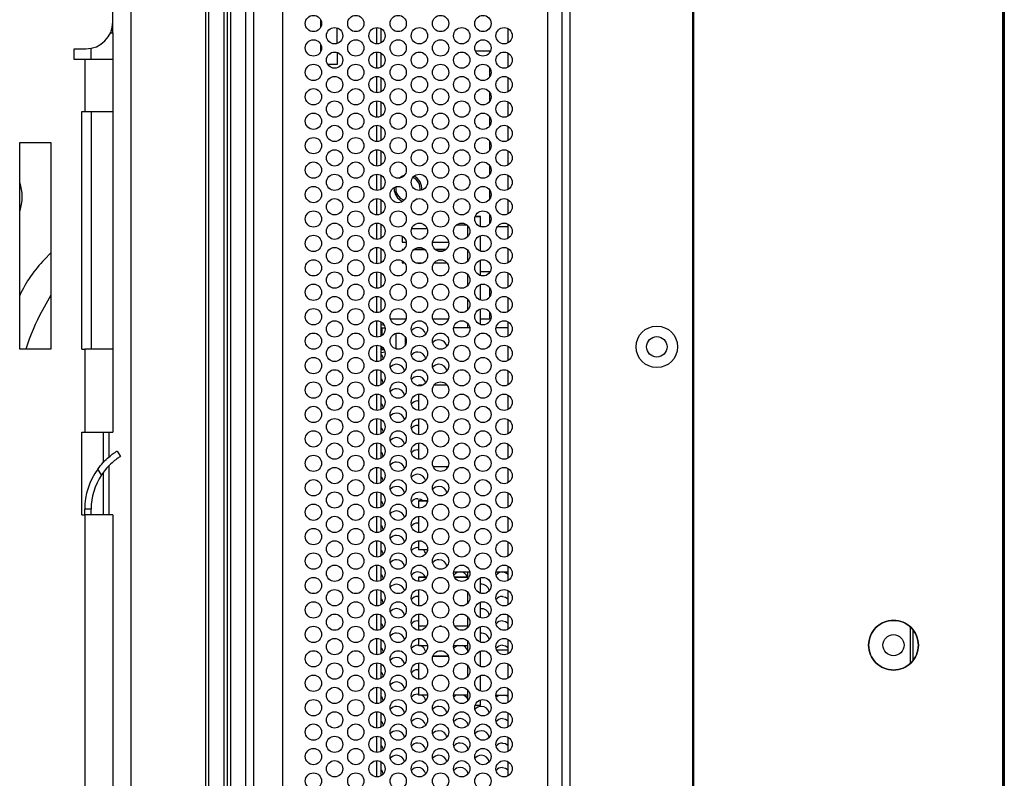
# Model space of a CAD drawing. Header units: millimetres. Extents: x 3619 to 4737, y 1503 to 2366.
# Tile 114 of 256: x 4380 to 4420, y 1869 to 1900. Entities that reach past the tile are written whole.
import ezdxf

# ---------------------------------------------------------------- set-up
doc = ezdxf.new("R2010")
doc.units = ezdxf.units.MM

msp = doc.modelspace()

# ---------------------------------------------------------------- linework, layer by layer
at = {"color": 7, "linetype": 'Continuous', "lineweight": 30}
for p, q in [((4419.8467, 1772.9305), (4419.8467, 1999.9039)), ((4419.8967, 1999.9039), (4419.8967, 1772.9305)), ((4401.7967, 1999.4139), (4401.7967, 1773.4405)), ((4402.13, 1773.6762), (4402.13, 1999.1782)), ((4419.83, 1777.9339), (4419.83, 1994.9005)), ((4407.15, 1779.5075), (4407.15, 1993.3474)), ((4407.1967, 1779.5075), (4407.1967, 1993.3474)), ((4384.1603, 1943.2685), (4384.1603, 1862.711)), ((4387.3353, 1943.2685), (4387.3353, 1817.4711)), ((4387.9678, 1943.1835), (4387.9678, 1817.4711)), ((4388.2309, 1943.0529), (4388.2309, 1817.1323)), ((4388.8633, 1833.3623), (4388.8633, 1939.4921)), ((4390.3633, 1937.1843), (4390.3633, 1835.6701)), ((4383.4203, 1899.723), (4383.4203, 1930.5028)), ((4383.4203, 1899.2802), (4383.4203, 1899.723)), ((4391.93, 1899.5143), (4391.93, 1899.8049)), ((4383.4203, 1899.2802), (4383.4203, 1898.1796)), ((4392.5967, 1898.8416), (4392.5967, 1899.4776)), ((4394.3928, 1899.4504), (4394.3928, 1898.8687)), ((4399.5967, 1898.8709), (4399.5967, 1899.4483)), ((4391.93, 1898.6472), (4391.93, 1898.8049)), ((4381.8379, 1898.1796), (4381.8379, 1898.6224)), ((4381.8379, 1898.6224), (4382.3196, 1898.6224)), ((4382.5347, 1898.1796), (4382.5347, 1898.6436)), ((4391.93, 1898.5143), (4391.93, 1898.6472)), ((4392.5967, 1898.4776), (4392.5967, 1897.9805)), ((4394.3928, 1898.4504), (4394.3928, 1897.8687)), ((4398.2495, 1898.5472), (4398.8772, 1898.5472)), ((4398.8467, 1898.484), (4398.8467, 1898.5472)), ((4399.5967, 1897.8709), (4399.5967, 1898.4483)), ((4382.2807, 1898.1796), (4381.8379, 1898.1796)), ((4382.2807, 1898.1796), (4382.2807, 1896.0629)), ((4383.4203, 1898.1796), (4382.2807, 1898.1796)), ((4383.4203, 1898.1796), (4383.4203, 1896.0629)), ((4392.5967, 1897.9805), (4392.2155, 1897.9805)), ((4398.8467, 1897.484), (4398.8467, 1897.8352)), ((4394.3928, 1897.4504), (4394.3928, 1896.8687)), ((4399.5967, 1896.8709), (4399.5967, 1897.4483)), ((4398.8467, 1896.484), (4398.8467, 1896.8352)), ((4394.3928, 1896.4504), (4394.3928, 1895.8687)), ((4399.5967, 1895.8709), (4399.5967, 1896.4483)), ((4382.1503, 1896.0629), (4382.2807, 1896.0629)), ((4382.1503, 1886.3262), (4382.1503, 1896.0629)), ((4382.2807, 1896.0629), (4383.4203, 1896.0629)), ((4382.5347, 1896.0629), (4382.5347, 1886.3262)), ((4383.4203, 1896.0629), (4383.4203, 1886.3262)), ((4398.8467, 1895.484), (4398.8467, 1895.8352)), ((4394.3928, 1895.4504), (4394.3928, 1894.8687)), ((4399.5967, 1894.8709), (4399.5967, 1895.4483)), ((4379.6103, 1894.7929), (4380.8803, 1894.7929)), ((4379.6103, 1886.3262), (4379.6103, 1894.7929)), ((4380.8803, 1894.7929), (4380.8803, 1886.3262)), ((4398.8467, 1894.484), (4398.8467, 1894.8352)), ((4394.3928, 1894.4504), (4394.3928, 1893.8687)), ((4399.5967, 1893.8709), (4399.5967, 1894.4483)), ((4398.8467, 1893.484), (4398.8467, 1893.8352)), ((4394.3928, 1893.4504), (4394.3928, 1892.8687)), ((4399.5967, 1892.8709), (4399.5967, 1893.4483)), ((4394.93, 1892.9029), (4394.9319, 1892.9493)), ((4398.8467, 1892.484), (4398.8467, 1892.8352)), ((4394.3928, 1892.4504), (4394.3928, 1891.8687)), ((4399.5967, 1891.8709), (4399.5967, 1892.4483)), ((4394.3928, 1891.4504), (4394.3928, 1890.8687)), ((4398.4633, 1891.7603), (4398.2456, 1891.7603)), ((4398.2456, 1891.7603), (4398.4633, 1891.7603)), ((4398.4633, 1891.3416), (4398.4633, 1891.7603)), ((4398.4633, 1891.7603), (4398.4633, 1891.7603)), ((4398.8467, 1891.484), (4398.8467, 1891.8352)), ((4399.5967, 1890.8709), (4399.5967, 1891.4483)), ((4396.284, 1891.2506), (4395.6427, 1891.2506)), ((4397.9244, 1891.403), (4397.469, 1891.403)), ((4397.9244, 1891.403), (4397.469, 1891.403)), ((4397.93, 1891.3976), (4397.93, 1890.9215)), ((4398.6703, 1891.3439), (4398.4633, 1891.3439)), ((4399.5967, 1891.3439), (4399.1523, 1891.3439)), ((4395.2633, 1890.9483), (4395.2633, 1890.7088)), ((4395.2633, 1890.7088), (4395.4264, 1890.7088)), ((4396.5003, 1890.7088), (4397.1597, 1890.7088)), ((4398.4633, 1890.3416), (4398.4633, 1890.9776)), ((4380.8803, 1890.2806), (4380.627, 1889.9982)), ((4394.3928, 1890.4504), (4394.3928, 1889.8687)), ((4395.3106, 1890.404), (4395.2633, 1890.404)), ((4395.2633, 1890.404), (4395.2633, 1890.3709)), ((4395.2633, 1890.404), (4395.3106, 1890.404)), ((4395.2633, 1890.404), (4395.2633, 1890.404)), ((4395.3106, 1890.404), (4395.2633, 1890.404)), ((4396.19, 1890.404), (4395.7367, 1890.404)), ((4395.7367, 1890.404), (4396.19, 1890.404)), ((4396.19, 1890.404), (4395.7367, 1890.404)), ((4397.044, 1890.404), (4396.6161, 1890.404)), ((4396.6161, 1890.404), (4397.044, 1890.404)), ((4397.044, 1890.404), (4396.6161, 1890.404)), ((4397.93, 1890.3976), (4397.93, 1889.9215)), ((4399.5967, 1889.8709), (4399.5967, 1890.4483)), ((4395.2633, 1889.9483), (4395.2633, 1889.8621)), ((4395.2633, 1889.8621), (4395.3614, 1889.8621)), ((4395.813, 1889.8621), (4396.1137, 1889.8621)), ((4396.5653, 1889.8621), (4397.0948, 1889.8621)), ((4398.4633, 1889.3416), (4398.4633, 1889.9776)), ((4394.3928, 1889.4504), (4394.3928, 1888.8687)), ((4398.4633, 1889.5105), (4398.8615, 1889.5105)), ((4398.8467, 1889.484), (4398.8467, 1889.5105)), ((4399.5967, 1888.8709), (4399.5967, 1889.4483)), ((4397.93, 1889.3976), (4397.93, 1888.9215)), ((4398.4633, 1888.3416), (4398.4633, 1888.9776)), ((4398.8467, 1888.484), (4398.8467, 1888.8352)), ((4380.8803, 1888.547), (4380.537, 1887.925)), ((4394.3928, 1888.4504), (4394.3928, 1887.8687)), ((4397.93, 1888.3976), (4397.93, 1887.9215)), ((4399.5967, 1887.8709), (4399.5967, 1888.4483)), ((4398.4633, 1887.3416), (4398.4633, 1887.9776)), ((4398.8467, 1887.5696), (4398.8467, 1887.8352)), ((4394.3928, 1887.4504), (4394.3928, 1886.8687)), ((4394.7757, 1887.5696), (4395.4176, 1887.5696)), ((4396.5091, 1887.5696), (4397.151, 1887.5696)), ((4398.4633, 1887.5696), (4398.8467, 1887.5696)), ((4399.5967, 1886.8709), (4399.5967, 1887.4483)), ((4394.3987, 1887.3257), (4394.3928, 1887.3257)), ((4394.3928, 1887.2007), (4394.4428, 1887.2007)), ((4394.5308, 1887.3032), (4394.3987, 1887.3257)), ((4394.4428, 1886.903), (4394.4428, 1887.2007)), ((4394.4428, 1887.2007), (4394.5608, 1887.2007)), ((4397.3678, 1887.2139), (4398.0256, 1887.2139)), ((4397.93, 1887.3976), (4397.93, 1887.2139)), ((4399.1011, 1887.2139), (4399.5967, 1887.2139)), ((4395.0163, 1886.3361), (4395.0163, 1886.9831)), ((4395.3928, 1886.5066), (4395.3928, 1886.8125)), ((4380.8803, 1886.3262), (4379.6103, 1886.3262)), ((4382.1503, 1886.3262), (4382.2807, 1886.3262)), ((4382.2807, 1886.3262), (4382.2807, 1882.9396)), ((4383.4203, 1886.3262), (4382.2807, 1886.3262)), ((4383.4203, 1886.3262), (4383.4203, 1882.9396)), ((4394.3928, 1886.4504), (4394.3928, 1885.8687)), ((4394.4428, 1886.3174), (4394.3928, 1886.3174)), ((4394.3987, 1886.1924), (4394.5579, 1886.2196)), ((4394.4428, 1886.3174), (4394.4428, 1886.4161)), ((4394.4428, 1886.3174), (4394.5236, 1886.3174)), ((4399.5967, 1885.8709), (4399.5967, 1886.4483)), ((4394.3928, 1886.1924), (4394.3987, 1886.1924)), ((4394.3928, 1885.4504), (4394.3928, 1884.8687)), ((4399.5967, 1884.8709), (4399.5967, 1885.4483)), ((4396.1145, 1884.8625), (4395.93, 1884.8625)), ((4395.93, 1884.8625), (4395.93, 1884.8625)), ((4396.1145, 1884.8625), (4395.93, 1884.8625)), ((4395.93, 1884.8625), (4395.93, 1884.8279)), ((4397.0945, 1884.8625), (4396.5656, 1884.8625)), ((4397.0945, 1884.8625), (4396.5656, 1884.8625)), ((4394.3928, 1884.4504), (4394.3928, 1883.8687)), ((4395.8967, 1884.2129), (4395.93, 1884.2112)), ((4395.93, 1884.4912), (4395.93, 1883.8279)), ((4399.5967, 1883.8709), (4399.5967, 1884.4483)), ((4394.3928, 1883.4504), (4394.3928, 1882.8687)), ((4395.93, 1883.4912), (4395.93, 1882.8279)), ((4399.5967, 1882.8709), (4399.5967, 1883.4483)), ((4395.8967, 1883.2129), (4395.93, 1883.2112)), ((4382.1503, 1882.9396), (4382.2807, 1882.9396)), ((4382.1503, 1879.5529), (4382.1503, 1882.9396)), ((4382.2807, 1882.9396), (4383.4203, 1882.9396)), ((4383.2747, 1881.9289), (4383.2747, 1882.9396)), ((4394.3928, 1882.4504), (4394.3928, 1881.8687)), ((4395.8967, 1882.2129), (4395.93, 1882.2112)), ((4395.93, 1882.4912), (4395.93, 1881.8279)), ((4399.5967, 1881.8709), (4399.5967, 1882.4483)), ((4383.5941, 1882.1616), (4383.7328, 1881.9387)), ((4382.9562, 1881.1835), (4382.8052, 1881.4263)), ((4383.2747, 1879.5529), (4383.2747, 1881.5684)), ((4394.3928, 1881.4504), (4394.3928, 1880.8687)), ((4397.1319, 1881.5182), (4396.5282, 1881.5182)), ((4399.5967, 1880.8709), (4399.5967, 1881.4483)), ((4394.3928, 1880.4504), (4394.3928, 1879.8687)), ((4399.5967, 1879.8709), (4399.5967, 1880.4483)), ((4382.2722, 1879.5529), (4382.2722, 1879.7821)), ((4382.5347, 1879.7821), (4382.2722, 1879.7821)), ((4382.5347, 1879.5529), (4382.5347, 1879.7821)), ((4395.93, 1880.1296), (4396.2953, 1880.1296)), ((4395.93, 1880.1296), (4395.93, 1880.1296)), ((4396.2953, 1880.1296), (4395.93, 1880.1296)), ((4395.93, 1880.1296), (4395.93, 1879.8279)), ((4382.1503, 1879.5529), (4382.2807, 1879.5529)), ((4382.2807, 1879.5529), (4382.2807, 1811.1422)), ((4383.4203, 1879.5529), (4382.2807, 1879.5529)), ((4383.4203, 1879.5529), (4383.4203, 1811.1422)), ((4394.3928, 1879.4504), (4394.3928, 1878.8687)), ((4395.93, 1879.4912), (4395.93, 1878.8279)), ((4399.5967, 1878.8709), (4399.5967, 1879.4483)), ((4395.8967, 1879.2129), (4395.93, 1879.2112)), ((4394.3928, 1878.4504), (4394.3928, 1877.8687)), ((4395.8967, 1878.2129), (4395.93, 1878.2112)), ((4395.93, 1878.4912), (4395.93, 1878.123)), ((4399.5967, 1877.8709), (4399.5967, 1878.4483)), ((4396.2947, 1878.123), (4395.93, 1878.123)), ((4394.3928, 1877.4504), (4394.3928, 1876.8687)), ((4399.5967, 1876.8709), (4399.5967, 1877.4483)), ((4395.93, 1876.997), (4395.93, 1876.8279)), ((4395.93, 1876.997), (4396.2543, 1876.997)), ((4395.93, 1876.997), (4395.93, 1876.997)), ((4396.2543, 1876.997), (4395.93, 1876.997)), ((4397.3678, 1877.2139), (4398.0256, 1877.2139)), ((4397.4057, 1876.997), (4397.93, 1876.997)), ((4397.93, 1876.997), (4397.4057, 1876.997)), ((4397.93, 1877.2139), (4397.93, 1876.9215)), ((4398.4633, 1876.3416), (4398.4633, 1876.9776)), ((4399.1011, 1877.2139), (4399.5967, 1877.2139)), ((4394.3928, 1876.4504), (4394.3928, 1875.8687)), ((4395.8967, 1876.2129), (4395.93, 1876.2112)), ((4395.93, 1876.4912), (4395.93, 1875.8279)), ((4397.93, 1876.3976), (4397.93, 1875.9215)), ((4399.5967, 1875.8709), (4399.5967, 1876.4483)), ((4398.4633, 1875.3416), (4398.4633, 1875.9776)), ((4394.3928, 1875.4504), (4394.3928, 1874.8687)), ((4395.93, 1875.4912), (4395.93, 1874.9904)), ((4397.93, 1875.3976), (4397.93, 1874.9215)), ((4399.5967, 1874.8709), (4399.5967, 1875.4483)), ((4395.8967, 1875.2129), (4395.93, 1875.2112)), ((4396.2505, 1874.9904), (4395.93, 1874.9904)), ((4395.93, 1874.9904), (4395.93, 1874.8279)), ((4396.8711, 1874.9904), (4396.7889, 1874.9904)), ((4397.93, 1874.9904), (4397.4095, 1874.9904)), ((4398.4633, 1874.3416), (4398.4633, 1874.9776)), ((4416.0633, 1873.4857), (4416.0633, 1874.9487)), ((4416.1633, 1873.6197), (4416.1633, 1874.8147)), ((4394.3928, 1874.4504), (4394.3928, 1873.8687)), ((4395.8967, 1874.2129), (4395.93, 1874.2112)), ((4395.93, 1874.4912), (4395.93, 1874.1987)), ((4395.93, 1874.1987), (4396.2944, 1874.1987)), ((4397.3657, 1874.1987), (4397.93, 1874.1987)), ((4397.93, 1874.3976), (4397.93, 1873.9215)), ((4399.5967, 1873.8709), (4399.5967, 1874.4483)), ((4396.5144, 1873.767), (4397.1456, 1873.767)), ((4397.1456, 1873.767), (4396.5144, 1873.767)), ((4396.5144, 1873.767), (4397.1456, 1873.767)), ((4397.1456, 1873.767), (4396.5144, 1873.767)), ((4398.4633, 1873.3416), (4398.4633, 1873.9776)), ((4399.5967, 1874.0105), (4399.1318, 1874.0105)), ((4394.3928, 1873.4504), (4394.3928, 1872.8687)), ((4395.93, 1873.4912), (4395.93, 1872.8279)), ((4397.93, 1873.3976), (4397.93, 1872.9215)), ((4399.5967, 1872.8709), (4399.5967, 1873.4483)), ((4395.8967, 1873.2129), (4395.93, 1873.2112)), ((4398.4633, 1872.3416), (4398.4633, 1872.9776)), ((4394.3928, 1872.4504), (4394.3928, 1871.8687)), ((4395.8967, 1872.2129), (4395.93, 1872.2112)), ((4395.93, 1872.4912), (4395.93, 1872.1668)), ((4396.2966, 1872.1668), (4395.93, 1872.1668)), ((4397.93, 1872.1668), (4397.3634, 1872.1668)), ((4397.93, 1872.3976), (4397.93, 1871.9215)), ((4399.0971, 1872.1772), (4399.5967, 1872.1772)), ((4399.5134, 1872.1772), (4399.5967, 1872.1176)), ((4399.5967, 1871.8709), (4399.5967, 1872.4483)), ((4398.2456, 1871.7603), (4398.4633, 1871.7603)), ((4398.4633, 1871.7603), (4398.4633, 1871.9776)), ((4394.3928, 1871.4504), (4394.3928, 1870.8687)), ((4399.5967, 1870.8709), (4399.5967, 1871.4483)), ((4394.3928, 1870.4504), (4394.3928, 1869.8687)), ((4399.5967, 1869.8709), (4399.5967, 1870.4483)), ((4394.3928, 1869.4504), (4394.3928, 1868.8687)), ((4399.5967, 1868.8709), (4399.5967, 1869.4483))]:
    msp.add_line(p, q, dxfattribs=at)
at = {"color": 8, "linetype": 'Continuous', "lineweight": 30}
for p, q in [((4387.2083, 1943.1245), (4387.2083, 1811.3277)), ((4388.1039, 1943.2268), (4388.1039, 1820.7307)), ((4389.1967, 1834.1054), (4389.1967, 1938.749)), ((4401.2178, 1837.4805), (4401.2178, 1935.3739)), ((4383.3273, 1899.2802), (4383.4203, 1899.2802)), ((4394.2262, 1898.8263), (4394.2262, 1899.4929)), ((4391.93, 1898.6472), (4391.9631, 1898.6472)), ((4394.2262, 1897.8263), (4394.2262, 1898.4929)), ((4394.2262, 1896.8263), (4394.2262, 1897.4929)), ((4394.2262, 1895.8263), (4394.2262, 1896.4929)), ((4394.2262, 1894.8263), (4394.2262, 1895.4929)), ((4394.2262, 1893.8263), (4394.2262, 1894.4929)), ((4394.2262, 1892.8263), (4394.2262, 1893.4929)), ((4394.2262, 1891.8263), (4394.2262, 1892.4929)), ((4394.2262, 1890.8263), (4394.2262, 1891.4929)), ((4394.2262, 1889.8263), (4394.2262, 1890.4929)), ((4394.2262, 1888.8263), (4394.2262, 1889.4929)), ((4394.2262, 1887.8263), (4394.2262, 1888.4929)), ((4394.2262, 1886.8263), (4394.2262, 1887.4929)), ((4394.2262, 1885.8263), (4394.2262, 1886.4929)), ((4394.2262, 1884.8263), (4394.2262, 1885.4929)), ((4394.2262, 1883.8263), (4394.2262, 1884.4929)), ((4394.2262, 1882.8263), (4394.2262, 1883.4929)), ((4383.0207, 1882.9396), (4383.0207, 1881.6878)), ((4394.2262, 1881.8263), (4394.2262, 1882.4929)), ((4394.2262, 1880.8263), (4394.2262, 1881.4929)), ((4383.0207, 1881.2701), (4383.0207, 1879.5529)), ((4394.2262, 1879.8263), (4394.2262, 1880.4929)), ((4394.2262, 1878.8263), (4394.2262, 1879.4929)), ((4394.2262, 1877.8263), (4394.2262, 1878.4929)), ((4394.2262, 1876.8263), (4394.2262, 1877.4929)), ((4394.2262, 1875.8263), (4394.2262, 1876.4929)), ((4394.2262, 1874.8263), (4394.2262, 1875.4929)), ((4394.2262, 1873.8263), (4394.2262, 1874.4929)), ((4394.2262, 1872.8263), (4394.2262, 1873.4929)), ((4394.2262, 1871.8263), (4394.2262, 1872.4929)), ((4394.2262, 1870.8263), (4394.2262, 1871.4929)), ((4394.2262, 1869.8263), (4394.2262, 1870.4929)), ((4394.2262, 1868.8263), (4394.2262, 1869.4929))]:
    msp.add_line(p, q, dxfattribs=at)
at = {"color": 7, "linetype": 'Continuous', "lineweight": 30, "flags": 128}
for points in [[(4395.121, 1893.3271), (4395.2798, 1893.4264), (4395.3577, 1893.4523)], [(4395.8749, 1892.481), (4395.7135, 1892.3794), (4395.7123, 1892.3789)], [(4397.0665, 1881.5182), (4397.0713, 1881.5071), (4397.0892, 1881.4499)], [(4395.8967, 1880.2129), (4396.0242, 1880.1875), (4396.1171, 1880.1296)], [(4399.3633, 1877.2129), (4399.4909, 1877.1875), (4399.5967, 1877.1176)], [(4399.3633, 1876.2129), (4399.4909, 1876.1875), (4399.5967, 1876.1176)], [(4399.3633, 1875.2129), (4399.4909, 1875.1875), (4399.5967, 1875.1176)], [(4399.3633, 1874.2129), (4399.4909, 1874.1875), (4399.5967, 1874.1176)], [(4397.3709, 1872.0892), (4397.3943, 1872.1153), (4397.4608, 1872.1668)], [(4397.7993, 1872.1668), (4397.8657, 1872.1153), (4397.93, 1872.0249)], [(4399.1042, 1872.0892), (4399.1276, 1872.1153), (4399.2133, 1872.1772)], [(4399.3633, 1871.2129), (4399.4909, 1871.1875), (4399.5967, 1871.1176)], [(4399.3633, 1870.2129), (4399.4909, 1870.1875), (4399.5967, 1870.1176)], [(4399.3633, 1869.2129), (4399.4909, 1869.1875), (4399.5967, 1869.1176)]]:
    msp.add_lwpolyline(points, dxfattribs=at)
at = {"color": 7, "linetype": 'Continuous', "lineweight": 30}
for centre, radius in [((4391.63, 1899.6596), 0.3333), ((4393.3633, 1899.6596), 0.3333), ((4395.0967, 1899.6596), 0.3333), ((4396.83, 1899.6596), 0.3333), ((4398.5633, 1899.6596), 0.3333), ((4392.4967, 1899.1596), 0.3333), ((4394.23, 1899.1596), 0.3333), ((4395.9633, 1899.1596), 0.3333), ((4397.6967, 1899.1596), 0.3333), ((4399.43, 1899.1596), 0.3333), ((4391.63, 1898.6596), 0.3333), ((4393.3633, 1898.6596), 0.3333), ((4395.0967, 1898.6596), 0.3333), ((4396.83, 1898.6596), 0.3333), ((4398.5633, 1898.6596), 0.3333), ((4392.4967, 1898.1596), 0.3333), ((4394.23, 1898.1596), 0.3333), ((4395.9633, 1898.1596), 0.3333), ((4397.6967, 1898.1596), 0.3333), ((4399.43, 1898.1596), 0.3333), ((4391.63, 1897.6596), 0.3333), ((4393.3633, 1897.6596), 0.3333), ((4395.0967, 1897.6596), 0.3333), ((4396.83, 1897.6596), 0.3333), ((4398.5633, 1897.6596), 0.3333), ((4392.4967, 1897.1596), 0.3333), ((4394.23, 1897.1596), 0.3333), ((4395.9633, 1897.1596), 0.3333), ((4397.6967, 1897.1596), 0.3333), ((4399.43, 1897.1596), 0.3333), ((4391.63, 1896.6596), 0.3333), ((4393.3633, 1896.6596), 0.3333), ((4395.0967, 1896.6596), 0.3333), ((4396.83, 1896.6596), 0.3333), ((4398.5633, 1896.6596), 0.3333), ((4392.4967, 1896.1596), 0.3333), ((4394.23, 1896.1596), 0.3333), ((4395.9633, 1896.1596), 0.3333), ((4397.6967, 1896.1596), 0.3333), ((4399.43, 1896.1596), 0.3333), ((4391.63, 1895.6596), 0.3333), ((4393.3633, 1895.6596), 0.3333), ((4395.0967, 1895.6596), 0.3333), ((4396.83, 1895.6596), 0.3333), ((4398.5633, 1895.6596), 0.3333), ((4392.4967, 1895.1596), 0.3333), ((4394.23, 1895.1596), 0.3333), ((4395.9633, 1895.1596), 0.3333), ((4397.6967, 1895.1596), 0.3333), ((4399.43, 1895.1596), 0.3333), ((4391.63, 1894.6596), 0.3333), ((4393.3633, 1894.6596), 0.3333), ((4395.0967, 1894.6596), 0.3333), ((4396.83, 1894.6596), 0.3333), ((4398.5633, 1894.6596), 0.3333), ((4392.4967, 1894.1596), 0.3333), ((4394.23, 1894.1596), 0.3333), ((4395.9633, 1894.1596), 0.3333), ((4397.6967, 1894.1596), 0.3333), ((4399.43, 1894.1596), 0.3333), ((4391.63, 1893.6596), 0.3333), ((4393.3633, 1893.6596), 0.3333), ((4395.0967, 1893.6596), 0.3333), ((4396.83, 1893.6596), 0.3333), ((4398.5633, 1893.6596), 0.3333), ((4392.4967, 1893.1596), 0.3333), ((4394.23, 1893.1596), 0.3333), ((4395.9633, 1893.1596), 0.3333), ((4397.6967, 1893.1596), 0.3333), ((4399.43, 1893.1596), 0.3333), ((4391.63, 1892.6596), 0.3333), ((4393.3633, 1892.6596), 0.3333), ((4395.0967, 1892.6596), 0.3333), ((4396.83, 1892.6596), 0.3333), ((4398.5633, 1892.6596), 0.3333), ((4392.4967, 1892.1596), 0.3333), ((4394.23, 1892.1596), 0.3333), ((4395.9633, 1892.1596), 0.3333), ((4397.6967, 1892.1596), 0.3333), ((4399.43, 1892.1596), 0.3333), ((4391.63, 1891.6596), 0.3333), ((4393.3633, 1891.6596), 0.3333), ((4395.0967, 1891.6596), 0.3333), ((4396.83, 1891.6596), 0.3333), ((4398.5633, 1891.6596), 0.3333), ((4392.4967, 1891.1596), 0.3333), ((4394.23, 1891.1596), 0.3333), ((4395.9633, 1891.1596), 0.3333), ((4397.6967, 1891.1596), 0.3333), ((4399.43, 1891.1596), 0.3333), ((4391.63, 1890.6596), 0.3333), ((4393.3633, 1890.6596), 0.3333), ((4395.0967, 1890.6596), 0.3333), ((4396.83, 1890.6596), 0.3333), ((4398.5633, 1890.6596), 0.3333), ((4392.4967, 1890.1596), 0.3333), ((4394.23, 1890.1596), 0.3333), ((4395.9633, 1890.1596), 0.3333), ((4397.6967, 1890.1596), 0.3333), ((4399.43, 1890.1596), 0.3333), ((4391.63, 1889.6596), 0.3333), ((4393.3633, 1889.6596), 0.3333), ((4395.0967, 1889.6596), 0.3333), ((4396.83, 1889.6596), 0.3333), ((4398.5633, 1889.6596), 0.3333), ((4392.4967, 1889.1596), 0.3333), ((4394.23, 1889.1596), 0.3333), ((4395.9633, 1889.1596), 0.3333), ((4397.6967, 1889.1596), 0.3333), ((4399.43, 1889.1596), 0.3333), ((4391.63, 1888.6596), 0.3333), ((4393.3633, 1888.6596), 0.3333), ((4395.0967, 1888.6596), 0.3333), ((4396.83, 1888.6596), 0.3333), ((4398.5633, 1888.6596), 0.3333), ((4392.4967, 1888.1596), 0.3333), ((4394.23, 1888.1596), 0.3333), ((4395.9633, 1888.1596), 0.3333), ((4397.6967, 1888.1596), 0.3333), ((4399.43, 1888.1596), 0.3333), ((4391.63, 1887.6596), 0.3333), ((4393.3633, 1887.6596), 0.3333), ((4395.0967, 1887.6596), 0.3333), ((4396.83, 1887.6596), 0.3333), ((4398.5633, 1887.6596), 0.3333), ((4392.4967, 1887.1596), 0.3333), ((4394.23, 1887.1596), 0.3333), ((4395.9633, 1887.1596), 0.3333), ((4397.6967, 1887.1596), 0.3333), ((4399.43, 1887.1596), 0.3333), ((4405.68, 1886.4272), 0.85), ((4391.63, 1886.6596), 0.3333), ((4393.3633, 1886.6596), 0.3333), ((4395.0967, 1886.6596), 0.3333), ((4396.83, 1886.6596), 0.3333), ((4398.5633, 1886.6596), 0.3333), ((4405.68, 1886.4272), 0.4167), ((4392.4967, 1886.1596), 0.3333), ((4394.23, 1886.1596), 0.3333), ((4395.9633, 1886.1596), 0.3333), ((4397.6967, 1886.1596), 0.3333), ((4399.43, 1886.1596), 0.3333), ((4391.63, 1885.6596), 0.3333), ((4393.3633, 1885.6596), 0.3333), ((4395.0967, 1885.6596), 0.3333), ((4396.83, 1885.6596), 0.3333), ((4398.5633, 1885.6596), 0.3333), ((4392.4967, 1885.1596), 0.3333), ((4394.23, 1885.1596), 0.3333), ((4395.9633, 1885.1596), 0.3333), ((4397.6967, 1885.1596), 0.3333), ((4399.43, 1885.1596), 0.3333), ((4391.63, 1884.6596), 0.3333), ((4393.3633, 1884.6596), 0.3333), ((4395.0967, 1884.6596), 0.3333), ((4396.83, 1884.6596), 0.3333), ((4398.5633, 1884.6596), 0.3333), ((4392.4967, 1884.1596), 0.3333), ((4394.23, 1884.1596), 0.3333), ((4395.9633, 1884.1596), 0.3333), ((4397.6967, 1884.1596), 0.3333), ((4399.43, 1884.1596), 0.3333), ((4391.63, 1883.6596), 0.3333), ((4393.3633, 1883.6596), 0.3333), ((4395.0967, 1883.6596), 0.3333), ((4396.83, 1883.6596), 0.3333), ((4398.5633, 1883.6596), 0.3333), ((4392.4967, 1883.1596), 0.3333), ((4394.23, 1883.1596), 0.3333), ((4395.9633, 1883.1596), 0.3333), ((4397.6967, 1883.1596), 0.3333), ((4399.43, 1883.1596), 0.3333), ((4391.63, 1882.6596), 0.3333), ((4393.3633, 1882.6596), 0.3333), ((4395.0967, 1882.6596), 0.3333), ((4396.83, 1882.6596), 0.3333), ((4398.5633, 1882.6596), 0.3333), ((4392.4967, 1882.1596), 0.3333), ((4394.23, 1882.1596), 0.3333), ((4395.9633, 1882.1596), 0.3333), ((4397.6967, 1882.1596), 0.3333), ((4399.43, 1882.1596), 0.3333), ((4391.63, 1881.6596), 0.3333), ((4393.3633, 1881.6596), 0.3333), ((4395.0967, 1881.6596), 0.3333), ((4396.83, 1881.6596), 0.3333), ((4398.5633, 1881.6596), 0.3333), ((4392.4967, 1881.1596), 0.3333), ((4394.23, 1881.1596), 0.3333), ((4395.9633, 1881.1596), 0.3333), ((4397.6967, 1881.1596), 0.3333), ((4399.43, 1881.1596), 0.3333), ((4391.63, 1880.6596), 0.3333), ((4393.3633, 1880.6596), 0.3333), ((4395.0967, 1880.6596), 0.3333), ((4396.83, 1880.6596), 0.3333), ((4398.5633, 1880.6596), 0.3333), ((4392.4967, 1880.1596), 0.3333), ((4394.23, 1880.1596), 0.3333), ((4395.9633, 1880.1596), 0.3333), ((4397.6967, 1880.1596), 0.3333), ((4399.43, 1880.1596), 0.3333), ((4391.63, 1879.6596), 0.3333), ((4393.3633, 1879.6596), 0.3333), ((4395.0967, 1879.6596), 0.3333), ((4396.83, 1879.6596), 0.3333), ((4398.5633, 1879.6596), 0.3333), ((4392.4967, 1879.1596), 0.3333), ((4394.23, 1879.1596), 0.3333), ((4395.9633, 1879.1596), 0.3333), ((4397.6967, 1879.1596), 0.3333), ((4399.43, 1879.1596), 0.3333), ((4391.63, 1878.6596), 0.3333), ((4393.3633, 1878.6596), 0.3333), ((4395.0967, 1878.6596), 0.3333), ((4396.83, 1878.6596), 0.3333), ((4398.5633, 1878.6596), 0.3333), ((4392.4967, 1878.1596), 0.3333), ((4394.23, 1878.1596), 0.3333), ((4395.9633, 1878.1596), 0.3333), ((4397.6967, 1878.1596), 0.3333), ((4399.43, 1878.1596), 0.3333), ((4391.63, 1877.6596), 0.3333), ((4393.3633, 1877.6596), 0.3333), ((4395.0967, 1877.6596), 0.3333), ((4396.83, 1877.6596), 0.3333), ((4398.5633, 1877.6596), 0.3333), ((4392.4967, 1877.1596), 0.3333), ((4394.23, 1877.1596), 0.3333), ((4395.9633, 1877.1596), 0.3333), ((4397.6967, 1877.1596), 0.3333), ((4399.43, 1877.1596), 0.3333), ((4391.63, 1876.6596), 0.3333), ((4393.3633, 1876.6596), 0.3333), ((4395.0967, 1876.6596), 0.3333), ((4396.83, 1876.6596), 0.3333), ((4398.5633, 1876.6596), 0.3333), ((4392.4967, 1876.1596), 0.3333), ((4394.23, 1876.1596), 0.3333), ((4395.9633, 1876.1596), 0.3333), ((4397.6967, 1876.1596), 0.3333), ((4399.43, 1876.1596), 0.3333), ((4391.63, 1875.6596), 0.3333), ((4393.3633, 1875.6596), 0.3333), ((4395.0967, 1875.6596), 0.3333), ((4396.83, 1875.6596), 0.3333), ((4398.5633, 1875.6596), 0.3333), ((4392.4967, 1875.1596), 0.3333), ((4394.23, 1875.1596), 0.3333), ((4395.9633, 1875.1596), 0.3333), ((4397.6967, 1875.1596), 0.3333), ((4399.43, 1875.1596), 0.3333), ((4391.63, 1874.6596), 0.3333), ((4393.3633, 1874.6596), 0.3333), ((4395.0967, 1874.6596), 0.3333), ((4396.83, 1874.6596), 0.3333), ((4398.5633, 1874.6596), 0.3333), ((4415.3633, 1874.2172), 0.4333), ((4392.4967, 1874.1596), 0.3333), ((4394.23, 1874.1596), 0.3333), ((4395.9633, 1874.1596), 0.3333), ((4397.6967, 1874.1596), 0.3333), ((4399.43, 1874.1596), 0.3333), ((4391.63, 1873.6596), 0.3333), ((4393.3633, 1873.6596), 0.3333), ((4395.0967, 1873.6596), 0.3333), ((4396.83, 1873.6596), 0.3333), ((4398.5633, 1873.6596), 0.3333), ((4392.4967, 1873.1596), 0.3333), ((4394.23, 1873.1596), 0.3333), ((4395.9633, 1873.1596), 0.3333), ((4397.6967, 1873.1596), 0.3333), ((4399.43, 1873.1596), 0.3333), ((4391.63, 1872.6596), 0.3333), ((4393.3633, 1872.6596), 0.3333), ((4395.0967, 1872.6596), 0.3333), ((4396.83, 1872.6596), 0.3333), ((4398.5633, 1872.6596), 0.3333), ((4392.4967, 1872.1596), 0.3333), ((4394.23, 1872.1596), 0.3333), ((4395.9633, 1872.1596), 0.3333), ((4397.6967, 1872.1596), 0.3333), ((4399.43, 1872.1596), 0.3333), ((4391.63, 1871.6596), 0.3333), ((4393.3633, 1871.6596), 0.3333), ((4395.0967, 1871.6596), 0.3333), ((4396.83, 1871.6596), 0.3333), ((4398.5633, 1871.6596), 0.3333), ((4392.4967, 1871.1596), 0.3333), ((4394.23, 1871.1596), 0.3333), ((4395.9633, 1871.1596), 0.3333), ((4397.6967, 1871.1596), 0.3333), ((4399.43, 1871.1596), 0.3333), ((4391.63, 1870.6596), 0.3333), ((4393.3633, 1870.6596), 0.3333), ((4395.0967, 1870.6596), 0.3333), ((4396.83, 1870.6596), 0.3333), ((4398.5633, 1870.6596), 0.3333), ((4392.4967, 1870.1596), 0.3333), ((4394.23, 1870.1596), 0.3333), ((4395.9633, 1870.1596), 0.3333), ((4397.6967, 1870.1596), 0.3333), ((4399.43, 1870.1596), 0.3333), ((4391.63, 1869.6596), 0.3333), ((4393.3633, 1869.6596), 0.3333), ((4395.0967, 1869.6596), 0.3333), ((4396.83, 1869.6596), 0.3333), ((4398.5633, 1869.6596), 0.3333), ((4392.4967, 1869.1596), 0.3333), ((4394.23, 1869.1596), 0.3333), ((4395.9633, 1869.1596), 0.3333), ((4397.6967, 1869.1596), 0.3333), ((4399.43, 1869.1596), 0.3333), ((4391.63, 1868.6596), 0.3333), ((4393.3633, 1868.6596), 0.3333), ((4395.0967, 1868.6596), 0.3333), ((4396.83, 1868.6596), 0.3333), ((4398.5633, 1868.6596), 0.3333)]:
    msp.add_circle(centre, radius, dxfattribs=at)
for centre, radius, start, end in [((4382.3196, 1899.723), 1.1007, 270, 0), ((4378.047, 1892.5668), 1.6679, 339.6007, 20.3993), ((4395.4967, 1892.9029), 0.5, 351.31253, 66.30906), ((4395.4967, 1892.9029), 0.5667, 353.68039, 63.9412), ((4395.4967, 1892.9029), 0.5667, 180, 247.32727), ((4395.4967, 1892.9029), 0.5, 171.20669, 251.4204), ((4384.2271, 1886.4141), 5.08, 135.12711, 155.34202), ((4387.9498, 1883.8341), 8.4667, 151.10674, 162.88167), ((4395.8967, 1886.8796), 0.3333, 90, 141.02942), ((4395.8967, 1886.8796), 0.3333, 12.18558, 90), ((4396.7633, 1886.3796), 0.3333, 90, 141.02942), ((4396.7633, 1886.3796), 0.3333, 12.18558, 90), ((4395.8967, 1885.8796), 0.3333, 90, 141.02942), ((4395.8967, 1885.8796), 0.3333, 12.18558, 90), ((4394.1633, 1885.8796), 0.3333, 12.18558, 46.49189), ((4395.03, 1885.3796), 0.3333, 90, 141.02942), ((4395.03, 1885.3796), 0.3333, 12.18558, 90), ((4396.7633, 1885.3796), 0.3333, 90, 141.02942), ((4396.7633, 1885.3796), 0.3333, 12.18558, 90), ((4394.1633, 1884.8796), 0.3333, 12.18558, 46.49189), ((4395.8967, 1884.8796), 0.3333, 90, 141.02942), ((4395.8967, 1884.8796), 0.3333, 12.18558, 90), ((4395.03, 1884.3796), 0.3333, 90, 141.02942), ((4395.03, 1884.3796), 0.3333, 12.18558, 90), ((4395.8967, 1883.8796), 0.3333, 90, 141.02942), ((4394.1633, 1883.8796), 0.3333, 12.18558, 46.49189), ((4395.03, 1883.3796), 0.3333, 90, 141.02942), ((4395.03, 1883.3796), 0.3333, 12.18558, 90), ((4394.1633, 1882.8796), 0.3333, 12.18558, 46.49189), ((4395.8967, 1882.8796), 0.3333, 90, 141.02942), ((4395.03, 1882.3796), 0.3333, 90, 141.02942), ((4395.03, 1882.3796), 0.3333, 12.18558, 90), ((4395.8967, 1881.8796), 0.3333, 90, 141.02942), ((4394.1633, 1881.8796), 0.3333, 12.18558, 46.49189), ((4385.0747, 1879.7821), 2.8025, 144.07858, 180), ((4395.03, 1881.3796), 0.3333, 90, 141.02942), ((4395.03, 1881.3796), 0.3333, 12.18558, 90), ((4385.0747, 1879.7821), 2.54, 146.51511, 180), ((4394.1633, 1880.8796), 0.3333, 12.18558, 46.49189), ((4395.8967, 1880.8796), 0.3333, 90, 141.02942), ((4395.8967, 1880.8796), 0.3333, 12.18558, 90), ((4395.03, 1880.3796), 0.3333, 90, 141.02942), ((4395.03, 1880.3796), 0.3333, 12.18558, 90), ((4396.7633, 1880.3796), 0.3333, 90, 141.02942), ((4396.7633, 1880.3796), 0.3333, 12.18558, 90), ((4395.8967, 1879.8796), 0.3333, 90, 141.02942), ((4394.1633, 1879.8796), 0.3333, 12.18558, 46.49189), ((4395.03, 1879.3796), 0.3333, 90, 141.02942), ((4395.03, 1879.3796), 0.3333, 12.18558, 90), ((4394.1633, 1878.8796), 0.3333, 12.18558, 46.49189), ((4395.8967, 1878.8796), 0.3333, 90, 141.02942), ((4395.03, 1878.3796), 0.3333, 90, 141.02942), ((4395.03, 1878.3796), 0.3333, 12.18558, 90), ((4395.8967, 1877.8796), 0.3333, 90, 141.02942), ((4394.1633, 1877.8796), 0.3333, 12.18558, 46.49189), ((4395.8967, 1877.8796), 0.3333, 12.18558, 46.91828), ((4395.03, 1877.3796), 0.3333, 90, 141.02942), ((4395.03, 1877.3796), 0.3333, 12.18558, 90), ((4396.7633, 1877.3796), 0.3333, 90, 141.02942), ((4396.7633, 1877.3796), 0.3333, 12.18558, 90), ((4394.1633, 1876.8796), 0.3333, 12.18558, 46.49189), ((4395.8967, 1876.8796), 0.3333, 90, 141.02942), ((4395.8967, 1876.8796), 0.3333, 20.62181, 90), ((4397.63, 1876.8796), 0.3333, 90, 141.02942), ((4397.63, 1876.8796), 0.3333, 25.84193, 90), ((4399.3633, 1876.8796), 0.3333, 90, 141.02942), ((4395.03, 1876.3796), 0.3333, 90, 141.02942), ((4395.03, 1876.3796), 0.3333, 12.18558, 90), ((4398.4967, 1876.3796), 0.3333, 12.18558, 95.73917), ((4395.8967, 1875.8796), 0.3333, 90, 141.02942), ((4399.3633, 1875.8796), 0.3333, 90, 141.02942), ((4394.1633, 1875.8796), 0.3333, 12.18558, 46.49189), ((4395.03, 1875.3796), 0.3333, 90, 141.02942), ((4395.03, 1875.3796), 0.3333, 12.18558, 90), ((4398.4967, 1875.3796), 0.3333, 12.18558, 95.73917), ((4394.1633, 1874.8796), 0.3333, 12.18558, 46.49189), ((4395.8967, 1874.8796), 0.3333, 90, 141.02942), ((4399.3633, 1874.8796), 0.3333, 90, 141.02942), ((4395.03, 1874.3796), 0.3333, 90, 141.02942), ((4395.03, 1874.3796), 0.3333, 12.18558, 90), ((4398.4967, 1874.3796), 0.3333, 12.18558, 95.73917), ((4395.8967, 1873.8796), 0.3333, 90, 141.02942), ((4395.8967, 1873.8796), 0.3333, 12.18558, 73.23852), ((4397.63, 1873.8796), 0.3333, 106.76148, 141.02942), ((4397.63, 1873.8796), 0.3333, 25.84193, 73.23852), ((4399.3633, 1873.8796), 0.3333, 90, 141.02942), ((4394.1633, 1873.8796), 0.3333, 12.18558, 46.49189), ((4395.03, 1873.3796), 0.3333, 90, 141.02942), ((4395.03, 1873.3796), 0.3333, 12.18558, 90), ((4394.1633, 1872.8796), 0.3333, 12.18558, 46.49189), ((4395.8967, 1872.8796), 0.3333, 90, 141.02942), ((4395.03, 1872.3796), 0.3333, 90, 141.02942), ((4395.03, 1872.3796), 0.3333, 12.18558, 90), ((4394.1633, 1871.8796), 0.3333, 12.18558, 46.49189), ((4395.8967, 1871.8796), 0.3333, 90, 141.02942), ((4395.8967, 1871.8796), 0.3333, 12.18558, 59.48695), ((4395.03, 1871.3796), 0.3333, 90, 141.02942), ((4395.03, 1871.3796), 0.3333, 12.18558, 90), ((4396.7633, 1871.3796), 0.3333, 90, 141.02942), ((4396.7633, 1871.3796), 0.3333, 12.18558, 90), ((4398.4967, 1871.3796), 0.3333, 90, 141.02942), ((4398.4967, 1871.3796), 0.3333, 12.18558, 90), ((4394.1633, 1870.8796), 0.3333, 12.18558, 46.49189), ((4395.8967, 1870.8796), 0.3333, 90, 141.02942), ((4395.8967, 1870.8796), 0.3333, 12.18558, 90), ((4397.63, 1870.8796), 0.3333, 90, 141.02942), ((4397.63, 1870.8796), 0.3333, 12.18558, 90), ((4399.3633, 1870.8796), 0.3333, 90, 141.02942), ((4395.03, 1870.3796), 0.3333, 90, 141.02942), ((4395.03, 1870.3796), 0.3333, 12.18558, 90), ((4396.7633, 1870.3796), 0.3333, 90, 141.02942), ((4396.7633, 1870.3796), 0.3333, 12.18558, 90), ((4398.4967, 1870.3796), 0.3333, 90, 141.02942), ((4398.4967, 1870.3796), 0.3333, 12.18558, 90), ((4394.1633, 1869.8796), 0.3333, 12.18558, 46.49189), ((4395.8967, 1869.8796), 0.3333, 90, 141.02942), ((4395.8967, 1869.8796), 0.3333, 12.18558, 90), ((4397.63, 1869.8796), 0.3333, 90, 141.02942), ((4397.63, 1869.8796), 0.3333, 12.18558, 90), ((4399.3633, 1869.8796), 0.3333, 90, 141.02942), ((4395.03, 1869.3796), 0.3333, 90, 141.02942), ((4395.03, 1869.3796), 0.3333, 12.18558, 90), ((4396.7633, 1869.3796), 0.3333, 90, 141.02942), ((4396.7633, 1869.3796), 0.3333, 12.18558, 90), ((4398.4967, 1869.3796), 0.3333, 90, 141.02942), ((4398.4967, 1869.3796), 0.3333, 12.18558, 90), ((4394.1633, 1868.8796), 0.3333, 12.18558, 46.49189), ((4395.8967, 1868.8796), 0.3333, 90, 141.02942), ((4395.8967, 1868.8796), 0.3333, 12.18558, 90), ((4397.63, 1868.8796), 0.3333, 90, 141.02942), ((4397.63, 1868.8796), 0.3333, 12.18558, 90), ((4399.3633, 1868.8796), 0.3333, 90, 141.02942)]:
    msp.add_arc(centre, radius, start, end, dxfattribs=at)
for points, knots in [([(4382.8052, 1881.4263), (4382.8783, 1881.5195), (4383.0246, 1881.7062), (4383.2592, 1881.9226), (4383.4521, 1882.0701), (4383.5734, 1882.1488), (4383.5877, 1882.1576), (4383.5941, 1882.1616)], [0, 0, 0, 0, 0.2103083, 0.4210235, 0.6243221, 0.830221, 1, 1, 1, 1]), ([(4383.7328, 1881.9387), (4383.7228, 1881.9327), (4383.7029, 1881.9206), (4383.552, 1881.8195), (4383.347, 1881.6514), (4383.1319, 1881.4308), (4383.011, 1881.2605), (4382.9562, 1881.1835)], [0, 0, 0, 0, 0.2103926, 0.4208299, 0.6296517, 0.8324574, 1, 1, 1, 1]), ([(4414.3467, 1874.2172), (4414.362, 1874.3503), (4414.3925, 1874.6164), (4414.6276, 1874.9548), (4414.9637, 1875.1809), (4415.3633, 1875.2603), (4415.763, 1875.1809), (4416.0991, 1874.9548), (4416.3342, 1874.6164), (4416.3647, 1874.3503), (4416.38, 1874.2172)], [0, 0, 0, 0, 0.12500013, 0.24999993, 0.37500003, 0.49999997, 0.625, 0.75000002, 0.87499987, 1, 1, 1, 1]), ([(4416.38, 1874.2172), (4416.3647, 1874.3503), (4416.3342, 1874.6164), (4416.0991, 1874.9548), (4415.763, 1875.1809), (4415.3633, 1875.2603), (4414.9637, 1875.1809), (4414.6276, 1874.9548), (4414.3925, 1874.6164), (4414.362, 1874.3503), (4414.3467, 1874.2172)], [0, 0, 0, 0, 0.12500013, 0.24999998, 0.375, 0.50000003, 0.62499997, 0.75000007, 0.87499987, 1, 1, 1, 1]), ([(4416.38, 1874.2172), (4416.3647, 1874.0841), (4416.3342, 1873.818), (4416.0991, 1873.4796), (4415.763, 1873.2535), (4415.3633, 1873.1741), (4414.9637, 1873.2535), (4414.6276, 1873.4796), (4414.3925, 1873.818), (4414.362, 1874.0841), (4414.3467, 1874.2172)], [0, 0, 0, 0, 0.1249998, 0.25, 0.375, 0.5, 0.625, 0.7500001, 0.8750002, 1, 1, 1, 1]), ([(4414.3467, 1874.2172), (4414.362, 1874.0841), (4414.3925, 1873.818), (4414.6276, 1873.4796), (4414.9637, 1873.2535), (4415.3633, 1873.1741), (4415.763, 1873.2535), (4416.0991, 1873.4796), (4416.3342, 1873.818), (4416.3647, 1874.0841), (4416.38, 1874.2172)], [0, 0, 0, 0, 0.1249998, 0.2499999, 0.375, 0.5, 0.625, 0.75, 0.8750002, 1, 1, 1, 1])]:
    msp.add_open_spline(points, degree=3, knots=knots, dxfattribs=at)

doc.saveas('drawing.dxf')
